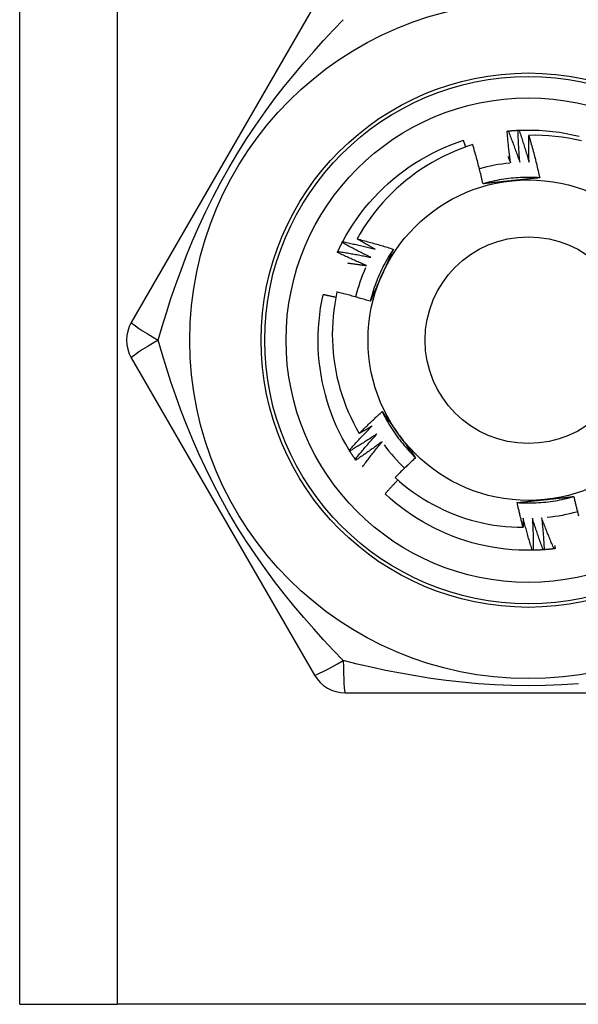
# Model space of a CAD drawing. Header units: inches. Extents: x 5 to 143, y 9 to 75.
# Tile 22 of 84: x 32.871 to 33.18, y 28.12 to 28.664. Entities that reach past the tile are written whole.
import ezdxf

# ---------------------------------------------------------------- set-up
doc = ezdxf.new("R2010")
doc.units = ezdxf.units.IN
doc.header["$MEASUREMENT"] = 0
doc.layers.add('Visible Edges(ANSI)', color=7, linetype='Continuous', lineweight=25)
doc.layers.add('Visible Tangent Edges(ANSI)', color=7, linetype='Continuous', lineweight=25)

msp = doc.modelspace()

# ---------------------------------------------------------------- linework, layer by layer
at = {"layer": 'Visible Edges(ANSI)'}
for p, q in [((32.8715, 28.12018), (32.8715, 55.42898)), ((33.0343, 28.67222), (32.93315, 28.49702)), ((33.04963, 28.5411), (33.04991, 28.54163)), ((32.93315, 28.47733), (33.0343, 28.30214)), ((33.05383, 28.4259), (33.05352, 28.42642)), ((33.05715, 28.42086), (33.0568, 28.42136)), ((33.15522, 28.37107), (33.15462, 28.37105)), ((33.05135, 28.29229), (33.25365, 28.29229)), ((32.8715, 28.12018), (32.92535, 28.12018)), ((33.37965, 28.12018), (32.92535, 28.12018))]:
    msp.add_line(p, q, dxfattribs=at)
at = {"layer": 'Visible Edges(ANSI)', "flags": 128}
for points in [[(33.14736, 28.6032), (33.15108, 28.60331), (33.1548, 28.60329), (33.15851, 28.60316), (33.16222, 28.60291), (33.16593, 28.60254), (33.16961, 28.60205), (33.17328, 28.60144), (33.17693, 28.60072), (33.18056, 28.59988)], [(33.14074, 28.60272), (33.14077, 28.60272), (33.14079, 28.60273), (33.14082, 28.60273), (33.14084, 28.60273), (33.14087, 28.60273), (33.14089, 28.60274), (33.14092, 28.60274), (33.14094, 28.60274), (33.14097, 28.60274), (33.14099, 28.60275), (33.14102, 28.60275), (33.14104, 28.60275), (33.14107, 28.60275), (33.14109, 28.60276), (33.14112, 28.60276), (33.14114, 28.60276), (33.14117, 28.60276), (33.14119, 28.60277), (33.14122, 28.60277), (33.14124, 28.60277), (33.14127, 28.60277), (33.14129, 28.60278), (33.14132, 28.60278), (33.14134, 28.60278)], [(33.14264, 28.58511), (33.14255, 28.58584), (33.14245, 28.58657), (33.14236, 28.5873), (33.14227, 28.58804), (33.14218, 28.58877), (33.14209, 28.5895), (33.142, 28.59023), (33.14192, 28.59097), (33.14183, 28.5917), (33.14175, 28.59243), (33.14167, 28.59317), (33.14159, 28.5939), (33.14151, 28.59463), (33.14143, 28.59537), (33.14136, 28.5961), (33.14128, 28.59684), (33.14121, 28.59757), (33.14114, 28.59831), (33.14107, 28.59904), (33.141, 28.59978), (33.14093, 28.60051), (33.14087, 28.60125), (33.1408, 28.60199), (33.14074, 28.60272)], [(33.14134, 28.60278), (33.14157, 28.6028), (33.14179, 28.60282), (33.14202, 28.60284), (33.14224, 28.60286), (33.14247, 28.60288), (33.14269, 28.6029), (33.14292, 28.60292), (33.14314, 28.60294), (33.14337, 28.60296), (33.14359, 28.60298), (33.14382, 28.60299), (33.14405, 28.60301), (33.14427, 28.60303), (33.1445, 28.60304), (33.14472, 28.60306), (33.14495, 28.60307), (33.14517, 28.60309), (33.1454, 28.6031), (33.14563, 28.60311), (33.14585, 28.60313), (33.14608, 28.60314), (33.1463, 28.60315), (33.14653, 28.60316), (33.14675, 28.60318)], [(33.14134, 28.60278), (33.14162, 28.60207), (33.1419, 28.60135), (33.14218, 28.60064), (33.14246, 28.59992), (33.14274, 28.5992), (33.14301, 28.59849), (33.14329, 28.59777), (33.14356, 28.59705), (33.14383, 28.59633), (33.1441, 28.59561), (33.14437, 28.59489), (33.14464, 28.59417), (33.1449, 28.59345), (33.14517, 28.59273), (33.14543, 28.59201), (33.14569, 28.59129), (33.14595, 28.59056), (33.14621, 28.58984), (33.14647, 28.58912), (33.14673, 28.58839), (33.14698, 28.58767), (33.14724, 28.58694), (33.14749, 28.58621), (33.14774, 28.58549)], [(33.14675, 28.60318), (33.14678, 28.60318), (33.1468, 28.60318), (33.14683, 28.60318), (33.14685, 28.60318), (33.14688, 28.60318), (33.1469, 28.60318), (33.14693, 28.60318), (33.14695, 28.60319), (33.14698, 28.60319), (33.14701, 28.60319), (33.14703, 28.60319), (33.14706, 28.60319), (33.14708, 28.60319), (33.14711, 28.60319), (33.14713, 28.60319), (33.14716, 28.60319), (33.14718, 28.6032), (33.14721, 28.6032), (33.14723, 28.6032), (33.14726, 28.6032), (33.14728, 28.6032), (33.14731, 28.6032), (33.14733, 28.6032), (33.14736, 28.6032)], [(33.14774, 28.58549), (33.14768, 28.58622), (33.14762, 28.58696), (33.14757, 28.58769), (33.14752, 28.58843), (33.14746, 28.58917), (33.14741, 28.5899), (33.14737, 28.59064), (33.14732, 28.59138), (33.14727, 28.59211), (33.14723, 28.59285), (33.14718, 28.59359), (33.14714, 28.59432), (33.1471, 28.59506), (33.14706, 28.5958), (33.14703, 28.59653), (33.14699, 28.59727), (33.14695, 28.59801), (33.14692, 28.59875), (33.14689, 28.59949), (33.14686, 28.60022), (33.14683, 28.60096), (33.1468, 28.6017), (33.14678, 28.60244), (33.14675, 28.60318)], [(33.14736, 28.6032), (33.1476, 28.60248), (33.14785, 28.60175), (33.14809, 28.60102), (33.14833, 28.60029), (33.14857, 28.59956), (33.14881, 28.59883), (33.14904, 28.5981), (33.14928, 28.59737), (33.14951, 28.59664), (33.14974, 28.5959), (33.14997, 28.59517), (33.1502, 28.59444), (33.15043, 28.5937), (33.15066, 28.59297), (33.15088, 28.59224), (33.15111, 28.5915), (33.15133, 28.59076), (33.15155, 28.59003), (33.15177, 28.58929), (33.15199, 28.58856), (33.15221, 28.58782), (33.15242, 28.58708), (33.15264, 28.58634), (33.15285, 28.5856)], [(33.15285, 28.5856), (33.15283, 28.58622), (33.15282, 28.58683), (33.1528, 28.58745), (33.15279, 28.58806), (33.15278, 28.58868), (33.15277, 28.58929), (33.15275, 28.58991), (33.15275, 28.59052), (33.15274, 28.59114), (33.15273, 28.59175), (33.15272, 28.59237), (33.15272, 28.59299), (33.15271, 28.5936), (33.15271, 28.59422), (33.15271, 28.59483), (33.15271, 28.59545), (33.15271, 28.59606), (33.15271, 28.59668), (33.15271, 28.59729), (33.15271, 28.59791), (33.15272, 28.59853), (33.15272, 28.59914), (33.15273, 28.59976), (33.15274, 28.60037)], [(33.18178, 28.59736), (33.17821, 28.59814), (33.17461, 28.59881), (33.171, 28.59936), (33.16737, 28.5998), (33.16373, 28.60012), (33.16007, 28.60032), (33.15641, 28.60041), (33.15274, 28.60037)], [(33.15274, 28.60037), (33.15301, 28.5994), (33.15329, 28.59843), (33.15356, 28.59746), (33.15383, 28.59649), (33.1541, 28.59552), (33.15437, 28.59455), (33.15463, 28.59358), (33.15489, 28.5926), (33.15515, 28.59163), (33.15541, 28.59065), (33.15566, 28.58968), (33.15591, 28.5887), (33.15616, 28.58772), (33.15641, 28.58675), (33.15665, 28.58577), (33.15689, 28.58479), (33.15713, 28.58381), (33.15737, 28.58283), (33.1576, 28.58185), (33.15783, 28.58086), (33.15806, 28.57988), (33.15829, 28.5789), (33.15851, 28.57792), (33.15873, 28.57693)], [(33.04991, 28.54163), (33.05171, 28.54489), (33.05361, 28.54809), (33.05561, 28.55122), (33.05771, 28.55429), (33.05991, 28.55729), (33.0622, 28.56022), (33.06459, 28.56308), (33.06706, 28.56585), (33.06963, 28.56855), (33.07227, 28.57116), (33.07501, 28.57369), (33.07782, 28.57612), (33.0807, 28.57847), (33.08366, 28.58072), (33.08669, 28.58288), (33.08979, 28.58494), (33.09296, 28.5869), (33.09618, 28.58875), (33.09946, 28.5905), (33.1028, 28.59215), (33.10619, 28.59369), (33.10962, 28.59511), (33.1131, 28.59643), (33.11662, 28.59764)], [(33.12178, 28.59522), (33.11844, 28.59411), (33.11514, 28.5929), (33.11187, 28.59158), (33.10864, 28.59015), (33.10546, 28.58863), (33.10233, 28.58701), (33.09926, 28.5853), (33.09625, 28.58349), (33.09329, 28.58159), (33.0904, 28.57959), (33.08757, 28.5775), (33.08481, 28.57533), (33.08212, 28.57307), (33.0795, 28.57072), (33.07695, 28.56828), (33.07448, 28.56577), (33.07209, 28.56318), (33.06978, 28.56051), (33.06757, 28.55778), (33.06544, 28.55498), (33.06341, 28.55212), (33.06147, 28.54919), (33.05962, 28.5462), (33.05787, 28.54315)], [(33.11788, 28.59391), (33.11783, 28.59407), (33.11778, 28.59422), (33.11772, 28.59438), (33.11767, 28.59453), (33.11762, 28.59469), (33.11757, 28.59484), (33.11752, 28.595), (33.11746, 28.59515), (33.11741, 28.59531), (33.11736, 28.59547), (33.11731, 28.59562), (33.11725, 28.59578), (33.1172, 28.59593), (33.11715, 28.59609), (33.1171, 28.59624), (33.11704, 28.5964), (33.11699, 28.59655), (33.11694, 28.59671), (33.11689, 28.59686), (33.11683, 28.59702), (33.11678, 28.59717), (33.11673, 28.59733), (33.11667, 28.59748), (33.11662, 28.59764)], [(33.12742, 28.57358), (33.12721, 28.57449), (33.127, 28.5754), (33.12678, 28.5763), (33.12657, 28.57721), (33.12635, 28.57812), (33.12613, 28.57902), (33.12591, 28.57993), (33.12568, 28.58083), (33.12546, 28.58174), (33.12523, 28.58264), (33.125, 28.58354), (33.12476, 28.58444), (33.12453, 28.58535), (33.12429, 28.58625), (33.12405, 28.58715), (33.1238, 28.58805), (33.12356, 28.58894), (33.12331, 28.58984), (33.12306, 28.59074), (33.12281, 28.59164), (33.12256, 28.59253), (33.1223, 28.59343), (33.12204, 28.59432), (33.12178, 28.59522)], [(33.14121, 28.58862), (33.14127, 28.58848), (33.14133, 28.58833), (33.14139, 28.58818), (33.14145, 28.58804), (33.14151, 28.58789), (33.14157, 28.58775), (33.14163, 28.5876), (33.14169, 28.58745), (33.14175, 28.58731), (33.14181, 28.58716), (33.14187, 28.58701), (33.14193, 28.58687), (33.14199, 28.58672), (33.14205, 28.58657), (33.14211, 28.58643), (33.14217, 28.58628), (33.14223, 28.58613), (33.14229, 28.58599), (33.14235, 28.58584), (33.14241, 28.5857), (33.14246, 28.58555), (33.14252, 28.5854), (33.14258, 28.58526), (33.14264, 28.58511)], [(33.15873, 28.57692), (33.15742, 28.577), (33.1561, 28.57707), (33.15478, 28.57711), (33.15346, 28.57713), (33.15214, 28.57713), (33.15082, 28.57712), (33.1495, 28.57708), (33.14818, 28.57703), (33.14687, 28.57696), (33.14555, 28.57687), (33.14424, 28.57675), (33.14292, 28.57662), (33.14161, 28.57647), (33.14031, 28.57631), (33.139, 28.57612), (33.1377, 28.57591), (33.1364, 28.57569), (33.1351, 28.57544), (33.13381, 28.57518), (33.13252, 28.5749), (33.13124, 28.5746), (33.12996, 28.57428), (33.12868, 28.57394), (33.12741, 28.57358)], [(33.15873, 28.57693), (33.15809, 28.57686), (33.15745, 28.57679), (33.15681, 28.57672), (33.15616, 28.57665), (33.15552, 28.57658), (33.15488, 28.57651), (33.15424, 28.57644), (33.15359, 28.57637), (33.15295, 28.5763), (33.15231, 28.57623), (33.15166, 28.57616), (33.15102, 28.57609), (33.15037, 28.57603), (33.14973, 28.57596), (33.14908, 28.57589), (33.14843, 28.57582), (33.14778, 28.57575), (33.14714, 28.57568), (33.14649, 28.57562), (33.14584, 28.57555), (33.14519, 28.57548), (33.14454, 28.57541), (33.14389, 28.57534), (33.14324, 28.57527)], [(33.14324, 28.57527), (33.14257, 28.5752), (33.14191, 28.57513), (33.14124, 28.57506), (33.14058, 28.57499), (33.13992, 28.57492), (33.13926, 28.57485), (33.13859, 28.57478), (33.13793, 28.57471), (33.13727, 28.57464), (33.13661, 28.57457), (33.13595, 28.5745), (33.1353, 28.57443), (33.13464, 28.57436), (33.13398, 28.57429), (33.13332, 28.57422), (33.13266, 28.57415), (33.13201, 28.57408), (33.13135, 28.57401), (33.13069, 28.57394), (33.13004, 28.57387), (33.12938, 28.5738), (33.12873, 28.57373), (33.12807, 28.57365), (33.12742, 28.57358)], [(33.04722, 28.53623), (33.04732, 28.53644), (33.04741, 28.53664), (33.04751, 28.53685), (33.04761, 28.53705), (33.04771, 28.53725), (33.0478, 28.53746), (33.0479, 28.53766), (33.048, 28.53787), (33.0481, 28.53807), (33.0482, 28.53827), (33.0483, 28.53847), (33.0484, 28.53868), (33.0485, 28.53888), (33.0486, 28.53908), (33.0487, 28.53928), (33.0488, 28.53949), (33.0489, 28.53969), (33.04901, 28.53989), (33.04911, 28.54009), (33.04921, 28.54029), (33.04932, 28.54049), (33.04942, 28.54069), (33.04952, 28.54089), (33.04963, 28.5411)], [(33.06537, 28.53297), (33.06471, 28.53329), (33.06404, 28.53362), (33.06338, 28.53394), (33.06272, 28.53427), (33.06206, 28.5346), (33.0614, 28.53493), (33.06074, 28.53526), (33.06008, 28.53559), (33.05942, 28.53593), (33.05877, 28.53626), (33.05811, 28.5366), (33.05745, 28.53694), (33.0568, 28.53728), (33.05614, 28.53762), (33.05549, 28.53796), (33.05484, 28.5383), (33.05418, 28.53865), (33.05353, 28.53899), (33.05288, 28.53934), (33.05223, 28.53969), (33.05158, 28.54004), (33.05093, 28.54039), (33.05028, 28.54074), (33.04963, 28.5411)], [(33.04991, 28.54163), (33.05066, 28.54147), (33.05141, 28.54131), (33.05216, 28.54115), (33.05291, 28.54099), (33.05366, 28.54082), (33.05441, 28.54066), (33.05516, 28.54049), (33.05591, 28.54032), (33.05666, 28.54015), (33.05741, 28.53998), (33.05816, 28.53981), (33.05891, 28.53963), (33.05966, 28.53946), (33.0604, 28.53928), (33.06115, 28.5391), (33.0619, 28.53892), (33.06264, 28.53874), (33.06339, 28.53856), (33.06414, 28.53837), (33.06488, 28.53819), (33.06563, 28.538), (33.06637, 28.53781), (33.06712, 28.53762), (33.06786, 28.53743)], [(33.05787, 28.54315), (33.05871, 28.54294), (33.05955, 28.54272), (33.06039, 28.5425), (33.06123, 28.54228), (33.06206, 28.54205), (33.0629, 28.54183), (33.06374, 28.5416), (33.06457, 28.54137), (33.06541, 28.54114), (33.06624, 28.54091), (33.06708, 28.54067), (33.06791, 28.54044), (33.06875, 28.5402), (33.06958, 28.53996), (33.07041, 28.53972), (33.07124, 28.53947), (33.07208, 28.53923), (33.07291, 28.53898), (33.07374, 28.53873), (33.07457, 28.53848), (33.0754, 28.53822), (33.07623, 28.53797), (33.07706, 28.53771), (33.07788, 28.53745)], [(33.06786, 28.53743), (33.06744, 28.53766), (33.06702, 28.53789), (33.06661, 28.53813), (33.06619, 28.53836), (33.06577, 28.5386), (33.06535, 28.53883), (33.06493, 28.53907), (33.06451, 28.5393), (33.0641, 28.53954), (33.06368, 28.53978), (33.06326, 28.54001), (33.06285, 28.54025), (33.06243, 28.54049), (33.06201, 28.54073), (33.0616, 28.54097), (33.06118, 28.54121), (33.06077, 28.54145), (33.06035, 28.54169), (33.05994, 28.54194), (33.05952, 28.54218), (33.05911, 28.54242), (33.0587, 28.54266), (33.05828, 28.54291), (33.05787, 28.54315)], [(33.04697, 28.53568), (33.04698, 28.53571), (33.04699, 28.53573), (33.047, 28.53575), (33.04701, 28.53577), (33.04702, 28.5358), (33.04703, 28.53582), (33.04704, 28.53584), (33.04705, 28.53587), (33.04706, 28.53589), (33.04707, 28.53591), (33.04708, 28.53593), (33.0471, 28.53596), (33.04711, 28.53598), (33.04712, 28.536), (33.04713, 28.53603), (33.04714, 28.53605), (33.04715, 28.53607), (33.04716, 28.53609), (33.04717, 28.53612), (33.04718, 28.53614), (33.04719, 28.53616), (33.0472, 28.53619), (33.04721, 28.53621), (33.04722, 28.53623)], [(33.06311, 28.52838), (33.06243, 28.52867), (33.06175, 28.52896), (33.06107, 28.52925), (33.0604, 28.52955), (33.05972, 28.52984), (33.05904, 28.53014), (33.05837, 28.53043), (33.05769, 28.53073), (33.05702, 28.53103), (33.05635, 28.53133), (33.05567, 28.53163), (33.055, 28.53194), (33.05433, 28.53224), (33.05366, 28.53255), (33.05298, 28.53286), (33.05231, 28.53316), (33.05164, 28.53347), (33.05097, 28.53379), (33.0503, 28.5341), (33.04964, 28.53441), (33.04897, 28.53473), (33.0483, 28.53505), (33.04764, 28.53536), (33.04697, 28.53568)], [(33.04722, 28.53623), (33.04798, 28.53611), (33.04874, 28.53599), (33.0495, 28.53587), (33.05026, 28.53575), (33.05101, 28.53562), (33.05177, 28.53549), (33.05253, 28.53537), (33.05329, 28.53524), (33.05404, 28.53511), (33.0548, 28.53497), (33.05556, 28.53484), (33.05631, 28.53471), (33.05707, 28.53457), (33.05782, 28.53443), (33.05858, 28.53429), (33.05933, 28.53415), (33.06009, 28.53401), (33.06084, 28.53386), (33.0616, 28.53372), (33.06235, 28.53357), (33.06311, 28.53342), (33.06386, 28.53327), (33.06462, 28.53312), (33.06537, 28.53297)], [(33.07789, 28.53745), (33.07716, 28.53635), (33.07645, 28.53524), (33.07575, 28.53412), (33.07507, 28.53299), (33.07441, 28.53185), (33.07377, 28.5307), (33.07314, 28.52954), (33.07252, 28.52837), (33.07193, 28.52719), (33.07135, 28.52601), (33.07079, 28.52481), (33.07025, 28.52361), (33.06972, 28.5224), (33.06921, 28.52118), (33.06872, 28.51996), (33.06825, 28.51873), (33.06779, 28.51749), (33.06736, 28.51625), (33.06694, 28.51499), (33.06654, 28.51374), (33.06616, 28.51248), (33.0658, 28.51121), (33.06545, 28.50993), (33.06513, 28.50866)], [(33.07788, 28.53745), (33.07762, 28.53686), (33.07736, 28.53627), (33.0771, 28.53568), (33.07684, 28.53509), (33.07658, 28.5345), (33.07632, 28.53391), (33.07606, 28.53332), (33.0758, 28.53272), (33.07554, 28.53213), (33.07528, 28.53154), (33.07501, 28.53095), (33.07475, 28.53035), (33.07449, 28.52976), (33.07422, 28.52917), (33.07396, 28.52857), (33.0737, 28.52798), (33.07343, 28.52738), (33.07317, 28.52679), (33.0729, 28.52619), (33.07264, 28.5256), (33.07237, 28.525), (33.0721, 28.5244), (33.07184, 28.5238), (33.07157, 28.52321)], [(33.05252, 28.52983), (33.05296, 28.52978), (33.0534, 28.52972), (33.05385, 28.52966), (33.05429, 28.52961), (33.05473, 28.52955), (33.05517, 28.5295), (33.05561, 28.52944), (33.05605, 28.52938), (33.0565, 28.52932), (33.05694, 28.52926), (33.05738, 28.5292), (33.05782, 28.52914), (33.05826, 28.52908), (33.0587, 28.52902), (33.05914, 28.52896), (33.05958, 28.5289), (33.06002, 28.52884), (33.06047, 28.52877), (33.06091, 28.52871), (33.06135, 28.52864), (33.06179, 28.52858), (33.06223, 28.52852), (33.06267, 28.52845), (33.06311, 28.52838)], [(33.07157, 28.52321), (33.0713, 28.52259), (33.07103, 28.52198), (33.07076, 28.52138), (33.07049, 28.52077), (33.07021, 28.52016), (33.06994, 28.51955), (33.06967, 28.51894), (33.0694, 28.51833), (33.06913, 28.51773), (33.06886, 28.51712), (33.0686, 28.51651), (33.06833, 28.51591), (33.06806, 28.5153), (33.06779, 28.5147), (33.06752, 28.51409), (33.06726, 28.51349), (33.06699, 28.51288), (33.06672, 28.51228), (33.06645, 28.51168), (33.06619, 28.51107), (33.06592, 28.51047), (33.06566, 28.50986), (33.06539, 28.50926), (33.06513, 28.50866)], [(33.05352, 28.42642), (33.05162, 28.42962), (33.04983, 28.43288), (33.04814, 28.43619), (33.04656, 28.43956), (33.04509, 28.44298), (33.04373, 28.44644), (33.04248, 28.44994), (33.04135, 28.45349), (33.04033, 28.45706), (33.03942, 28.46067), (33.03863, 28.46431), (33.03795, 28.46797), (33.0374, 28.47164), (33.03696, 28.47534), (33.03664, 28.47904), (33.03644, 28.48276), (33.03636, 28.48648), (33.03639, 28.4902), (33.03655, 28.49391), (33.03683, 28.49762), (33.03722, 28.50132), (33.03773, 28.50501), (33.03836, 28.50867), (33.03911, 28.51232)], [(33.04614, 28.51082), (33.04584, 28.51088), (33.04555, 28.51095), (33.04526, 28.51101), (33.04497, 28.51108), (33.04468, 28.51114), (33.04438, 28.51121), (33.04409, 28.51127), (33.0438, 28.51133), (33.04351, 28.5114), (33.04321, 28.51146), (33.04292, 28.51152), (33.04263, 28.51159), (33.04233, 28.51165), (33.04204, 28.51171), (33.04175, 28.51177), (33.04145, 28.51183), (33.04116, 28.5119), (33.04087, 28.51196), (33.04058, 28.51202), (33.04028, 28.51208), (33.03999, 28.51214), (33.0397, 28.5122), (33.0394, 28.51226), (33.03911, 28.51232)], [(33.04676, 28.51381), (33.04608, 28.51051), (33.0455, 28.50718), (33.04503, 28.50384), (33.04466, 28.50049), (33.0444, 28.49712), (33.04424, 28.49375), (33.04418, 28.49036), (33.04423, 28.48698), (33.04439, 28.4836), (33.04465, 28.48023), (33.04502, 28.47688), (33.04549, 28.47354), (33.04606, 28.47022), (33.04674, 28.46691), (33.04752, 28.46363), (33.04841, 28.46038), (33.0494, 28.45715), (33.05049, 28.45396), (33.05168, 28.45079), (33.05297, 28.44766), (33.05436, 28.44458), (33.05584, 28.44154), (33.05742, 28.43856), (33.05909, 28.43563)], [(33.06513, 28.50866), (33.06437, 28.50889), (33.06361, 28.50912), (33.06284, 28.50935), (33.06208, 28.50958), (33.06132, 28.50981), (33.06056, 28.51003), (33.05979, 28.51026), (33.05903, 28.51048), (33.05827, 28.5107), (33.0575, 28.51092), (33.05674, 28.51114), (33.05597, 28.51135), (33.05521, 28.51157), (33.05444, 28.51178), (33.05367, 28.51199), (33.05291, 28.5122), (33.05214, 28.5124), (33.05137, 28.51261), (33.0506, 28.51281), (33.04983, 28.51302), (33.04907, 28.51322), (33.0483, 28.51342), (33.04753, 28.51361), (33.04676, 28.51381)], [(33.05909, 28.43563), (33.0596, 28.43614), (33.06011, 28.43665), (33.06063, 28.43717), (33.06114, 28.43768), (33.06166, 28.43819), (33.06217, 28.4387), (33.06269, 28.43921), (33.06321, 28.43971), (33.06373, 28.44022), (33.06425, 28.44072), (33.06478, 28.44123), (33.0653, 28.44173), (33.06582, 28.44223), (33.06635, 28.44274), (33.06687, 28.44324), (33.0674, 28.44374), (33.06793, 28.44424), (33.06846, 28.44473), (33.06899, 28.44523), (33.06952, 28.44573), (33.07005, 28.44622), (33.07058, 28.44671), (33.07111, 28.44721), (33.07165, 28.4477)], [(33.07165, 28.4477), (33.07203, 28.44718), (33.07241, 28.44666), (33.07279, 28.44614), (33.07318, 28.44562), (33.07356, 28.4451), (33.07394, 28.44457), (33.07432, 28.44405), (33.0747, 28.44353), (33.07508, 28.44301), (33.07547, 28.44248), (33.07585, 28.44196), (33.07623, 28.44144), (33.07661, 28.44091), (33.07699, 28.44039), (33.07738, 28.43986), (33.07776, 28.43933), (33.07814, 28.43881), (33.07853, 28.43828), (33.07891, 28.43775), (33.07929, 28.43723), (33.07968, 28.4367), (33.08006, 28.43617), (33.08045, 28.43564), (33.08083, 28.43511)], [(33.07165, 28.4477), (33.07224, 28.44652), (33.07285, 28.44535), (33.07347, 28.44419), (33.07411, 28.44303), (33.07477, 28.44189), (33.07544, 28.44075), (33.07613, 28.43963), (33.07684, 28.43851), (33.07756, 28.43741), (33.07829, 28.43632), (33.07905, 28.43523), (33.07982, 28.43416), (33.0806, 28.4331), (33.0814, 28.43205), (33.08222, 28.43102), (33.08305, 28.42999), (33.08389, 28.42898), (33.08475, 28.42798), (33.08563, 28.42699), (33.08651, 28.42602), (33.08742, 28.42505), (33.08833, 28.42411), (33.08926, 28.42317), (33.09021, 28.42225)], [(33.05352, 28.42642), (33.05403, 28.42698), (33.05455, 28.42755), (33.05507, 28.42811), (33.05559, 28.42868), (33.05612, 28.42924), (33.05664, 28.4298), (33.05716, 28.43036), (33.05769, 28.43092), (33.05821, 28.43148), (33.05874, 28.43204), (33.05927, 28.4326), (33.0598, 28.43316), (33.06033, 28.43371), (33.06086, 28.43427), (33.0614, 28.43482), (33.06193, 28.43537), (33.06247, 28.43592), (33.063, 28.43647), (33.06354, 28.43702), (33.06408, 28.43757), (33.06462, 28.43812), (33.06516, 28.43866), (33.0657, 28.43921), (33.06625, 28.43975)], [(33.06882, 28.43534), (33.06821, 28.43493), (33.06759, 28.43453), (33.06698, 28.43412), (33.06636, 28.43372), (33.06574, 28.43332), (33.06512, 28.43292), (33.0645, 28.43252), (33.06388, 28.43212), (33.06326, 28.43172), (33.06263, 28.43132), (33.06201, 28.43093), (33.06139, 28.43053), (33.06076, 28.43014), (33.06014, 28.42975), (33.05951, 28.42936), (33.05888, 28.42897), (33.05825, 28.42858), (33.05762, 28.4282), (33.05699, 28.42781), (33.05636, 28.42743), (33.05573, 28.42704), (33.0551, 28.42666), (33.05447, 28.42628), (33.05383, 28.4259)], [(33.0568, 28.42136), (33.05729, 28.42195), (33.05778, 28.42255), (33.05827, 28.42314), (33.05876, 28.42373), (33.05925, 28.42432), (33.05975, 28.42491), (33.06024, 28.42549), (33.06074, 28.42608), (33.06123, 28.42667), (33.06173, 28.42725), (33.06223, 28.42783), (33.06273, 28.42842), (33.06323, 28.429), (33.06373, 28.42958), (33.06424, 28.43016), (33.06474, 28.43074), (33.06525, 28.43132), (33.06576, 28.4319), (33.06626, 28.43247), (33.06677, 28.43305), (33.06729, 28.43362), (33.0678, 28.4342), (33.06831, 28.43477), (33.06882, 28.43534)], [(33.06625, 28.43975), (33.06595, 28.43958), (33.06565, 28.4394), (33.06536, 28.43923), (33.06506, 28.43905), (33.06476, 28.43888), (33.06446, 28.43871), (33.06417, 28.43853), (33.06387, 28.43836), (33.06357, 28.43819), (33.06327, 28.43802), (33.06298, 28.43784), (33.06268, 28.43767), (33.06238, 28.4375), (33.06208, 28.43733), (33.06178, 28.43716), (33.06148, 28.43699), (33.06118, 28.43682), (33.06088, 28.43664), (33.06058, 28.43647), (33.06029, 28.4363), (33.05999, 28.43614), (33.05969, 28.43597), (33.05939, 28.4358), (33.05909, 28.43563)], [(33.08083, 28.43511), (33.08122, 28.43457), (33.08162, 28.43403), (33.08201, 28.43349), (33.0824, 28.43295), (33.08279, 28.43241), (33.08318, 28.43187), (33.08357, 28.43133), (33.08397, 28.4308), (33.08436, 28.43026), (33.08475, 28.42972), (33.08514, 28.42919), (33.08553, 28.42865), (33.08592, 28.42811), (33.08631, 28.42758), (33.0867, 28.42705), (33.08709, 28.42651), (33.08748, 28.42598), (33.08787, 28.42544), (33.08826, 28.42491), (33.08865, 28.42438), (33.08904, 28.42385), (33.08943, 28.42332), (33.08982, 28.42278), (33.09021, 28.42225)], [(33.07163, 28.43107), (33.07103, 28.43063), (33.07044, 28.43019), (33.06984, 28.42976), (33.06925, 28.42932), (33.06865, 28.42889), (33.06805, 28.42845), (33.06746, 28.42802), (33.06686, 28.42759), (33.06626, 28.42716), (33.06565, 28.42673), (33.06505, 28.42631), (33.06445, 28.42588), (33.06385, 28.42546), (33.06324, 28.42503), (33.06264, 28.42461), (33.06203, 28.42419), (33.06142, 28.42377), (33.06081, 28.42335), (33.0602, 28.42293), (33.05959, 28.42252), (33.05898, 28.4221), (33.05837, 28.42169), (33.05776, 28.42128), (33.05715, 28.42086)], [(33.06086, 28.41718), (33.0613, 28.41777), (33.06174, 28.41835), (33.06217, 28.41894), (33.06261, 28.41953), (33.06305, 28.42011), (33.0635, 28.42069), (33.06394, 28.42128), (33.06438, 28.42186), (33.06483, 28.42244), (33.06527, 28.42302), (33.06572, 28.4236), (33.06617, 28.42418), (33.06662, 28.42476), (33.06707, 28.42534), (33.06752, 28.42591), (33.06797, 28.42649), (33.06842, 28.42706), (33.06888, 28.42764), (33.06933, 28.42821), (33.06979, 28.42878), (33.07025, 28.42936), (33.07071, 28.42993), (33.07117, 28.4305), (33.07163, 28.43107)], [(33.0568, 28.42136), (33.05667, 28.42155), (33.05655, 28.42173), (33.05642, 28.42192), (33.05629, 28.42211), (33.05617, 28.42229), (33.05604, 28.42248), (33.05591, 28.42267), (33.05579, 28.42286), (33.05566, 28.42305), (33.05554, 28.42324), (33.05542, 28.42342), (33.05529, 28.42361), (33.05517, 28.4238), (33.05504, 28.42399), (33.05492, 28.42418), (33.0548, 28.42437), (33.05468, 28.42456), (33.05456, 28.42475), (33.05443, 28.42494), (33.05431, 28.42514), (33.05419, 28.42533), (33.05407, 28.42552), (33.05395, 28.42571), (33.05383, 28.4259)], [(33.09021, 28.42225), (33.08972, 28.4218), (33.08924, 28.42135), (33.08876, 28.4209), (33.08828, 28.42045), (33.0878, 28.42), (33.08733, 28.41955), (33.08685, 28.4191), (33.08637, 28.41864), (33.0859, 28.41819), (33.08542, 28.41773), (33.08495, 28.41727), (33.08447, 28.41682), (33.084, 28.41636), (33.08353, 28.4159), (33.08306, 28.41544), (33.08259, 28.41498), (33.08212, 28.41452), (33.08165, 28.41405), (33.08118, 28.41359), (33.08072, 28.41313), (33.08025, 28.41266), (33.07979, 28.4122), (33.07932, 28.41173), (33.07886, 28.41126)], [(33.08038, 28.40989), (33.08008, 28.40958), (33.07978, 28.40926), (33.07948, 28.40895), (33.07919, 28.40863), (33.07889, 28.40832), (33.07859, 28.408), (33.07829, 28.40768), (33.078, 28.40736), (33.0777, 28.40705), (33.0774, 28.40673), (33.07711, 28.40641), (33.07681, 28.40609), (33.07651, 28.40577), (33.07622, 28.40545), (33.07592, 28.40513), (33.07563, 28.40481), (33.07534, 28.40449), (33.07504, 28.40417), (33.07475, 28.40385), (33.07446, 28.40352), (33.07416, 28.4032), (33.07387, 28.40288), (33.07358, 28.40256), (33.07329, 28.40223)], [(33.07886, 28.41126), (33.08128, 28.40911), (33.08377, 28.40704), (33.08631, 28.40505), (33.08892, 28.40314), (33.09158, 28.40131), (33.09429, 28.39956), (33.09706, 28.3979), (33.09988, 28.39632), (33.10275, 28.39482), (33.10567, 28.39342), (33.10863, 28.3921), (33.11164, 28.39088), (33.11467, 28.38975), (33.11774, 28.38872), (33.12083, 28.38778), (33.12395, 28.38694), (33.1271, 28.3862), (33.13026, 28.38556), (33.13344, 28.38501), (33.13664, 28.38456), (33.13986, 28.38422), (33.14308, 28.38397), (33.14632, 28.38382), (33.14956, 28.38378)], [(33.15462, 28.37105), (33.1509, 28.37105), (33.14718, 28.37116), (33.14347, 28.37139), (33.13977, 28.37173), (33.13607, 28.3722), (33.1324, 28.37279), (33.12875, 28.37349), (33.12512, 28.37431), (33.12152, 28.37524), (33.11795, 28.37629), (33.11442, 28.37745), (33.11092, 28.37873), (33.10747, 28.38012), (33.10406, 28.38161), (33.10071, 28.38322), (33.09741, 28.38493), (33.09416, 28.38675), (33.09097, 28.38867), (33.08785, 28.39069), (33.08479, 28.39281), (33.0818, 28.39503), (33.07889, 28.39734), (33.07605, 28.39974), (33.07329, 28.40223)], [(33.14626, 28.39743), (33.14758, 28.39735), (33.14889, 28.39729), (33.15021, 28.39724), (33.15153, 28.39722), (33.15285, 28.39722), (33.15417, 28.39723), (33.15549, 28.39727), (33.15681, 28.39732), (33.15812, 28.39739), (33.15944, 28.39749), (33.16075, 28.3976), (33.16207, 28.39773), (33.16338, 28.39788), (33.16469, 28.39805), (33.16599, 28.39823), (33.16729, 28.39844), (33.16859, 28.39866), (33.16989, 28.39891), (33.17118, 28.39917), (33.17247, 28.39945), (33.17375, 28.39976), (33.17503, 28.40008), (33.17631, 28.40041), (33.17758, 28.40077)], [(33.14626, 28.39742), (33.1469, 28.39749), (33.14754, 28.39756), (33.14818, 28.39763), (33.14883, 28.3977), (33.14947, 28.39777), (33.15011, 28.39784), (33.15076, 28.39791), (33.1514, 28.39798), (33.15204, 28.39805), (33.15269, 28.39812), (33.15333, 28.39819), (33.15398, 28.39826), (33.15462, 28.39833), (33.15527, 28.39839), (33.15591, 28.39846), (33.15656, 28.39853), (33.15721, 28.3986), (33.15785, 28.39867), (33.1585, 28.39874), (33.15915, 28.3988), (33.1598, 28.39887), (33.16045, 28.39894), (33.1611, 28.39901), (33.16176, 28.39908)], [(33.14956, 28.38378), (33.14941, 28.38435), (33.14927, 28.38491), (33.14912, 28.38548), (33.14898, 28.38604), (33.14883, 28.38661), (33.14869, 28.38718), (33.14855, 28.38775), (33.14841, 28.38831), (33.14827, 28.38888), (33.14813, 28.38945), (33.14799, 28.39002), (33.14785, 28.39058), (33.14771, 28.39115), (33.14758, 28.39172), (33.14744, 28.39229), (33.14731, 28.39286), (33.14717, 28.39343), (33.14704, 28.394), (33.14691, 28.39457), (33.14678, 28.39514), (33.14665, 28.39571), (33.14652, 28.39628), (33.14639, 28.39685), (33.14626, 28.39742)], [(33.16176, 28.39908), (33.16242, 28.39915), (33.16308, 28.39922), (33.16375, 28.39929), (33.16441, 28.39936), (33.16507, 28.39943), (33.16574, 28.3995), (33.1664, 28.39957), (33.16706, 28.39964), (33.16772, 28.39971), (33.16838, 28.39978), (33.16904, 28.39985), (33.1697, 28.39992), (33.17036, 28.39999), (33.17101, 28.40006), (33.17167, 28.40013), (33.17233, 28.4002), (33.17299, 28.40027), (33.17364, 28.40034), (33.1743, 28.40041), (33.17496, 28.40048), (33.17561, 28.40055), (33.17627, 28.40063), (33.17692, 28.4007), (33.17758, 28.40077)], [(33.17758, 28.40077), (33.17769, 28.40026), (33.17781, 28.39975), (33.17793, 28.39925), (33.17805, 28.39874), (33.17817, 28.39823), (33.17829, 28.39772), (33.17841, 28.39721), (33.17853, 28.39671), (33.17865, 28.3962), (33.17877, 28.39569), (33.1789, 28.39519), (33.17902, 28.39468), (33.17915, 28.39417), (33.17927, 28.39367), (33.1794, 28.39316), (33.17953, 28.39266), (33.17965, 28.39215), (33.17978, 28.39164), (33.17991, 28.39114), (33.18004, 28.39063), (33.18017, 28.39013)], [(33.14959, 28.38879), (33.14959, 28.38858), (33.14959, 28.38837), (33.14959, 28.38817), (33.14959, 28.38796), (33.14959, 28.38775), (33.14959, 28.38754), (33.14959, 28.38733), (33.14959, 28.38712), (33.14959, 28.38691), (33.14959, 28.3867), (33.14958, 28.38649), (33.14958, 28.38629), (33.14958, 28.38608), (33.14958, 28.38587), (33.14958, 28.38566), (33.14958, 28.38545), (33.14958, 28.38524), (33.14958, 28.38503), (33.14957, 28.38482), (33.14957, 28.38462), (33.14957, 28.38441), (33.14957, 28.3842), (33.14956, 28.38399), (33.14956, 28.38378)], [(33.15462, 28.37105), (33.15439, 28.37179), (33.15417, 28.37252), (33.15395, 28.37326), (33.15373, 28.37399), (33.15351, 28.37473), (33.15329, 28.37546), (33.15307, 28.3762), (33.15285, 28.37694), (33.15264, 28.37767), (33.15243, 28.37841), (33.15221, 28.37915), (33.152, 28.37989), (33.15179, 28.38063), (33.15159, 28.38137), (33.15138, 28.38211), (33.15118, 28.38285), (33.15097, 28.38359), (33.15077, 28.38433), (33.15057, 28.38507), (33.15037, 28.38582), (33.15017, 28.38656), (33.14998, 28.3873), (33.14978, 28.38805), (33.14959, 28.38879)], [(33.1547, 28.38877), (33.15474, 28.38804), (33.15477, 28.3873), (33.15481, 28.38656), (33.15484, 28.38583), (33.15488, 28.38509), (33.15491, 28.38435), (33.15494, 28.38361), (33.15497, 28.38288), (33.15499, 28.38214), (33.15502, 28.3814), (33.15504, 28.38066), (33.15507, 28.37993), (33.15509, 28.37919), (33.15511, 28.37845), (33.15513, 28.37771), (33.15514, 28.37697), (33.15516, 28.37624), (33.15517, 28.3755), (33.15518, 28.37476), (33.15519, 28.37402), (33.1552, 28.37328), (33.15521, 28.37254), (33.15522, 28.3718), (33.15522, 28.37107)], [(33.16065, 28.37132), (33.16038, 28.37204), (33.16012, 28.37276), (33.15986, 28.37349), (33.1596, 28.37421), (33.15934, 28.37493), (33.15908, 28.37566), (33.15883, 28.37638), (33.15857, 28.3771), (33.15832, 28.37783), (33.15807, 28.37856), (33.15782, 28.37928), (33.15757, 28.38001), (33.15733, 28.38074), (33.15708, 28.38146), (33.15684, 28.38219), (33.15659, 28.38292), (33.15635, 28.38365), (33.15611, 28.38438), (33.15587, 28.38511), (33.15563, 28.38584), (33.1554, 28.38658), (33.15516, 28.38731), (33.15493, 28.38804), (33.1547, 28.38877)], [(33.1598, 28.38902), (33.15988, 28.38829), (33.15996, 28.38755), (33.16003, 28.38682), (33.1601, 28.38608), (33.16017, 28.38535), (33.16024, 28.38462), (33.16031, 28.38388), (33.16038, 28.38315), (33.16044, 28.38241), (33.16051, 28.38167), (33.16057, 28.38094), (33.16063, 28.3802), (33.16069, 28.37947), (33.16075, 28.37873), (33.1608, 28.378), (33.16086, 28.37726), (33.16091, 28.37652), (33.16096, 28.37579), (33.16102, 28.37505), (33.16106, 28.37431), (33.16111, 28.37358), (33.16116, 28.37284), (33.1612, 28.3721), (33.16125, 28.37136)], [(33.16665, 28.3719), (33.16635, 28.37261), (33.16605, 28.37331), (33.16575, 28.37402), (33.16545, 28.37473), (33.16516, 28.37544), (33.16486, 28.37615), (33.16457, 28.37686), (33.16428, 28.37757), (33.16399, 28.37828), (33.1637, 28.37899), (33.16341, 28.3797), (33.16313, 28.38042), (33.16284, 28.38113), (33.16256, 28.38185), (33.16228, 28.38256), (33.162, 28.38328), (33.16172, 28.38399), (33.16144, 28.38471), (33.16116, 28.38543), (33.16089, 28.38614), (33.16062, 28.38686), (33.16034, 28.38758), (33.16007, 28.3883), (33.1598, 28.38902)], [(33.16065, 28.37132), (33.16042, 28.3713), (33.16019, 28.37129), (33.15997, 28.37127), (33.15974, 28.37126), (33.15952, 28.37125), (33.15929, 28.37123), (33.15907, 28.37122), (33.15884, 28.37121), (33.15861, 28.3712), (33.15839, 28.37118), (33.15816, 28.37117), (33.15794, 28.37116), (33.15771, 28.37115), (33.15748, 28.37114), (33.15726, 28.37113), (33.15703, 28.37112), (33.15681, 28.37111), (33.15658, 28.37111), (33.15635, 28.3711), (33.15613, 28.37109), (33.1559, 28.37108), (33.15568, 28.37108), (33.15545, 28.37107), (33.15522, 28.37107)], [(33.16125, 28.37136), (33.16122, 28.37136), (33.1612, 28.37136), (33.16117, 28.37136), (33.16115, 28.37136), (33.16112, 28.37135), (33.1611, 28.37135), (33.16107, 28.37135), (33.16105, 28.37135), (33.16102, 28.37135), (33.161, 28.37135), (33.16097, 28.37134), (33.16095, 28.37134), (33.16092, 28.37134), (33.1609, 28.37134), (33.16087, 28.37134), (33.16085, 28.37133), (33.16082, 28.37133), (33.1608, 28.37133), (33.16077, 28.37133), (33.16075, 28.37133), (33.16072, 28.37133), (33.1607, 28.37132), (33.16067, 28.37132), (33.16065, 28.37132)], [(33.16665, 28.3719), (33.16642, 28.37187), (33.1662, 28.37185), (33.16597, 28.37182), (33.16575, 28.37179), (33.16552, 28.37177), (33.1653, 28.37174), (33.16508, 28.37172), (33.16485, 28.37169), (33.16463, 28.37167), (33.1644, 28.37165), (33.16418, 28.37162), (33.16395, 28.3716), (33.16373, 28.37158), (33.1635, 28.37156), (33.16328, 28.37154), (33.16305, 28.37151), (33.16282, 28.37149), (33.1626, 28.37147), (33.16237, 28.37145), (33.16215, 28.37144), (33.16192, 28.37142), (33.1617, 28.3714), (33.16147, 28.37138), (33.16125, 28.37136)], [(33.16725, 28.37197), (33.16722, 28.37197), (33.1672, 28.37197), (33.16717, 28.37197), (33.16715, 28.37196), (33.16712, 28.37196), (33.1671, 28.37196), (33.16707, 28.37195), (33.16705, 28.37195), (33.16702, 28.37195), (33.167, 28.37194), (33.16697, 28.37194), (33.16695, 28.37194), (33.16692, 28.37193), (33.1669, 28.37193), (33.16687, 28.37193), (33.16685, 28.37192), (33.16682, 28.37192), (33.1668, 28.37192), (33.16677, 28.37191), (33.16675, 28.37191), (33.16672, 28.37191), (33.1667, 28.37191), (33.16667, 28.3719), (33.16665, 28.3719)], [(33.16705, 28.37374), (33.16706, 28.37367), (33.16706, 28.3736), (33.16707, 28.37352), (33.16708, 28.37345), (33.16709, 28.37337), (33.1671, 28.3733), (33.16711, 28.37323), (33.16711, 28.37315), (33.16712, 28.37308), (33.16713, 28.37301), (33.16714, 28.37293), (33.16715, 28.37286), (33.16716, 28.37279), (33.16716, 28.37271), (33.16717, 28.37264), (33.16718, 28.37256), (33.16719, 28.37249), (33.1672, 28.37242), (33.16721, 28.37234), (33.16721, 28.37227), (33.16722, 28.3722), (33.16723, 28.37212), (33.16724, 28.37205), (33.16725, 28.37197)]]:
    msp.add_lwpolyline(points, dxfattribs=at)
at = {"layer": 'Visible Edges(ANSI)'}
for radius in [0.18701, 0.13386, 0.08858]:
    msp.add_circle((33.1525, 28.48718), radius, dxfattribs=at)
for centre, radius, start, end in [((33.1525, 28.48718), 0.09843, 96.0181, 105.9569), ((33.1525, 28.48718), 0.09843, 156.0181, 165.9569), ((32.9502, 28.48718), 0.01969, 150, 210), ((33.1525, 28.48718), 0.09843, 216.0181, 225.9569), ((33.1525, 28.48718), 0.09843, 276.0181, 285.9569), ((33.05135, 28.31198), 0.01969, 210, 270)]:
    msp.add_arc(centre, radius, start, end, dxfattribs=at)
at = {"layer": 'Visible Tangent Edges(ANSI)'}
msp.add_line((32.92535, 55.42898), (32.92535, 28.12018), dxfattribs=at)
at = {"layer": 'Visible Tangent Edges(ANSI)', "flags": 128}
for points in [[(32.948, 28.48718), (32.9502, 28.4947), (32.95254, 28.50235), (32.95505, 28.51012), (32.95773, 28.51798), (32.9606, 28.52592), (32.96368, 28.53392), (32.96697, 28.54198), (32.9705, 28.55008), (32.97427, 28.55823), (32.97832, 28.56641), (32.98261, 28.57457), (32.98715, 28.58268), (32.9919, 28.59067), (32.99683, 28.59847), (33.00189, 28.60606), (33.00707, 28.61341), (33.01232, 28.62051), (33.01765, 28.62738), (33.02303, 28.63402), (33.02845, 28.64046), (33.0339, 28.64669), (33.03936, 28.65274), (33.04482, 28.6586), (33.05025, 28.66427)], [(33.05025, 28.31008), (33.04483, 28.31574), (33.03937, 28.3216), (33.0339, 28.32765), (33.02843, 28.33391), (33.023, 28.34037), (33.0176, 28.34703), (33.01227, 28.35391), (33.00702, 28.36101), (33.00185, 28.36836), (32.99679, 28.37595), (32.99187, 28.38375), (32.98711, 28.39174), (32.98258, 28.39984), (32.97828, 28.40801), (32.97424, 28.41619), (32.97046, 28.42435), (32.96694, 28.43245), (32.96365, 28.44049), (32.96059, 28.44847), (32.95773, 28.45639), (32.95505, 28.46422), (32.95255, 28.47198), (32.9502, 28.47964), (32.948, 28.48717)], [(33.18008, 28.2973), (33.17098, 28.29672), (33.16177, 28.29635), (33.15247, 28.29623), (33.14317, 28.29635), (33.13394, 28.29672), (33.12486, 28.29731), (33.11592, 28.29811), (33.10714, 28.29911), (33.09853, 28.30029), (33.09007, 28.30163), (33.08178, 28.3031), (33.07365, 28.30471), (33.06568, 28.30642), (33.05787, 28.30822), (33.05025, 28.31008)]]:
    msp.add_lwpolyline(points, dxfattribs=at)
at = {"layer": 'Visible Tangent Edges(ANSI)'}
for radius in [0.14764, 0.14567, 0.05709]:
    msp.add_circle((33.1525, 28.48718), radius, dxfattribs=at)
for centre, major_axis, start_param, end_param in [((32.9502, 28.48718), (-0.01705, 0.00984), 0, 1.474012), ((32.9502, 28.48718), (-0.01705, -0.00984), 4.809173, 6.283185), ((33.05135, 28.31198), (-0.01705, -0.00984), 0, 1.474012), ((33.05135, 28.31198), (0, -0.01969), 4.809173, 6.283185)]:
    msp.add_ellipse(centre, major_axis=major_axis, ratio=0.056054, start_param=start_param, end_param=end_param, dxfattribs=at)

doc.saveas('drawing.dxf')
